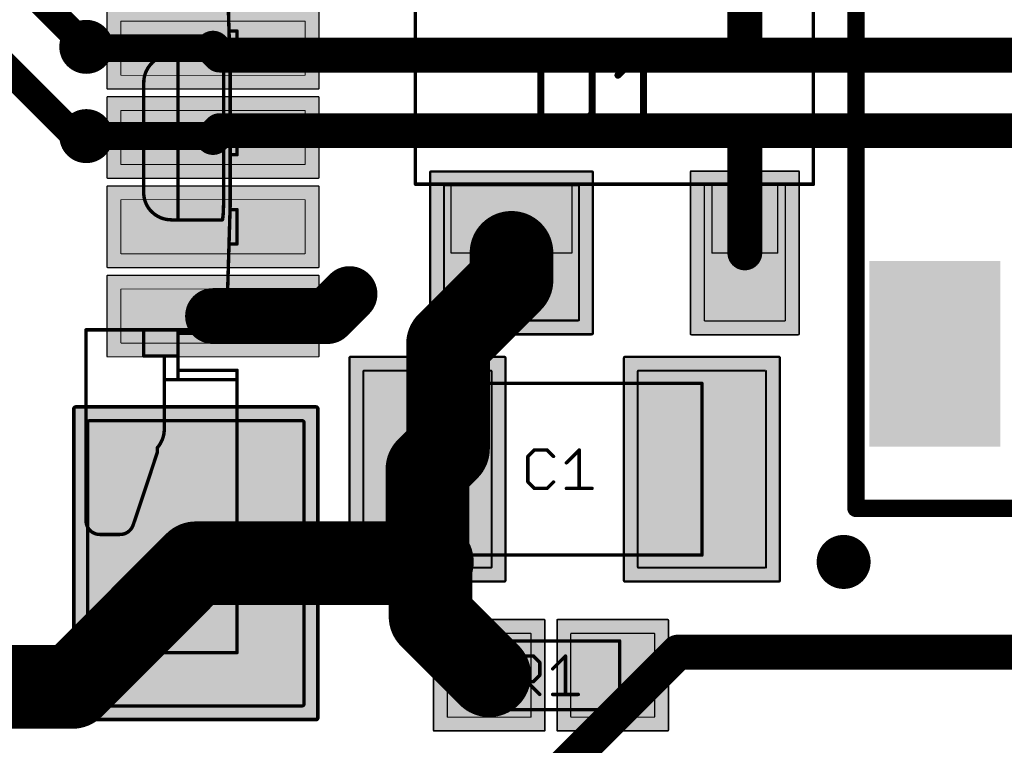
# Model space of a CAD drawing. Extents: x -1.1 to 43.3, y -1.3 to 19.1.
# Tile 3 of 22: x 2.9 to 10.1, y 4.5 to 9.7. Entities that reach past the tile are written whole.
import ezdxf

# ---------------------------------------------------------------- set-up
doc = ezdxf.new("R2010")
doc.units = 0
for name, color, linetype in [('16_B_Copper', 175, 'CONTINUOUS'), ('18_G_Vias', 82, 'CONTINUOUS'), ('1_F_Copper', 22, 'CONTINUOUS'), ('21_F_ComponentsOutlines', 253, 'CONTINUOUS'), ('29_F_Soldermask', 253, 'CONTINUOUS'), ('44_G_Drills', 253, 'CONTINUOUS'), ('51_F_ComponentsOutlines', 253, 'CONTINUOUS')]:
    doc.layers.add(name, color=color, linetype=linetype)

# ---------------------------------------------------------------- blocks, each defined once
blk = doc.blocks.new('RECT152000X232000R3')
at = {"const_width": 0.0143}
blk.add_lwpolyline([(0.4679, -0.7107), (0.4679, 0.7107, 0.4142), (0.4608, 0.7179), (-0.4608, 0.7179, 0.4142), (-0.4679, 0.7107), (-0.4679, -0.7107, 0.4142), (-0.4608, -0.7179), (0.4608, -0.7179, 0.4142)], format="xyb", close=True, dxfattribs=at)
blk.add_solid([(-0.4643, -0.7143), (0.4643, -0.7143), (-0.4643, 0.7143), (0.4643, 0.7143)])
blk = doc.blocks.new('RECT184512X264512R3')
at = {"const_width": 0.0173}
blk.add_lwpolyline([(0.568, -0.8093), (0.568, 0.8093, 0.4142), (0.5593, 0.818), (-0.5593, 0.818, 0.4142), (-0.568, 0.8093), (-0.568, -0.8093, 0.4142), (-0.5593, -0.818), (0.5593, -0.818, 0.4142)], format="xyb", close=True, dxfattribs=at)
blk.add_solid([(-0.5636, -0.8136), (0.5636, -0.8136), (-0.5636, 0.8136), (0.5636, 0.8136)])
blk = doc.blocks.new('RECT160000X160000R3')
at = {"const_width": 0.015}
blk.add_lwpolyline([(0.4925, -0.485), (0.4925, 0.485, 0.4142), (0.485, 0.4925), (-0.485, 0.4925, 0.4142), (-0.4925, 0.485), (-0.4925, -0.485, 0.4142), (-0.485, -0.4925), (0.485, -0.4925, 0.4142)], format="xyb", close=True, dxfattribs=at)
blk.add_solid([(-0.4888, -0.4888), (0.4888, -0.4888), (-0.4888, 0.4888), (0.4888, 0.4888)])
blk = doc.blocks.new('RECT192512X192512R3')
at = {"const_width": 0.018}
blk.add_lwpolyline([(0.5926, -0.5836), (0.5926, 0.5836, 0.4142), (0.5836, 0.5926), (-0.5836, 0.5926, 0.4142), (-0.5926, 0.5836), (-0.5926, -0.5836, 0.4142), (-0.5836, -0.5926), (0.5836, -0.5926, 0.4142)], format="xyb", close=True, dxfattribs=at)
blk.add_solid([(-0.5881, -0.5881), (0.5881, -0.5881), (-0.5881, 0.5881), (0.5881, 0.5881)])
blk = doc.blocks.new('RECT160000X96000R3')
at = {"const_width": 0.009}
blk.add_lwpolyline([(0.4955, -0.291), (0.4955, 0.291, 0.4142), (0.491, 0.2955), (-0.491, 0.2955, 0.4142), (-0.4955, 0.291), (-0.4955, -0.291, 0.4142), (-0.491, -0.2955), (0.491, -0.2955, 0.4142)], format="xyb", close=True, dxfattribs=at)
blk.add_solid([(-0.4933, -0.2933), (0.4933, -0.2933), (-0.4933, 0.2933), (0.4933, 0.2933)])
blk = doc.blocks.new('RECT192512X128512R3')
at = {"const_width": 0.012}
blk.add_lwpolyline([(0.5956, -0.3896), (0.5956, 0.3896, 0.4142), (0.5896, 0.3956), (-0.5896, 0.3956, 0.4142), (-0.5956, 0.3896), (-0.5956, -0.3896, 0.4142), (-0.5896, -0.3956), (0.5896, -0.3956, 0.4142)], format="xyb", close=True, dxfattribs=at)
blk.add_solid([(-0.5926, -0.3926), (0.5926, -0.3926), (-0.5926, 0.3926), (0.5926, 0.3926)])
blk = doc.blocks.new('RECT64000X216000R3')
at = {"const_width": 0.006}
blk.add_lwpolyline([(0.197, -0.669), (0.197, 0.669, 0.4142), (0.194, 0.672), (-0.194, 0.672, 0.4142), (-0.197, 0.669), (-0.197, -0.669, 0.4142), (-0.194, -0.672), (0.194, -0.672, 0.4142)], format="xyb", close=True, dxfattribs=at)
blk.add_solid([(-0.1955, -0.6705), (0.1955, -0.6705), (-0.1955, 0.6705), (0.1955, 0.6705)])
blk = doc.blocks.new('RECT96512X248512R3')
at = {"const_width": 0.009}
blk.add_lwpolyline([(0.2971, -0.7676), (0.2971, 0.7676, 0.4142), (0.2926, 0.7721), (-0.2926, 0.7721, 0.4142), (-0.2971, 0.7676), (-0.2971, -0.7676, 0.4142), (-0.2926, -0.7721), (0.2926, -0.7721, 0.4142)], format="xyb", close=True, dxfattribs=at)
blk.add_solid([(-0.2948, -0.7698), (0.2948, -0.7698), (-0.2948, 0.7698), (0.2948, 0.7698)])
blk = doc.blocks.new('RECT336000X256000R3')
at = {"const_width": 0.024}
blk.add_lwpolyline([(1.038, -0.776), (1.038, 0.776, 0.4142), (1.026, 0.788), (-1.026, 0.788, 0.4142), (-1.038, 0.776), (-1.038, -0.776, 0.4142), (-1.026, -0.788), (1.026, -0.788, 0.4142)], format="xyb", close=True, dxfattribs=at)
blk.add_solid([(-1.032, -0.782), (1.032, -0.782), (-1.032, 0.782), (1.032, 0.782)])
blk = doc.blocks.new('RECT368512X288512R3')
at = {"const_width": 0.027}
blk.add_lwpolyline([(1.1381, -0.8746), (1.1381, 0.8746, 0.4142), (1.1246, 0.8881), (-1.1246, 0.8881, 0.4142), (-1.1381, 0.8746), (-1.1381, -0.8746, 0.4142), (-1.1246, -0.8881), (1.1246, -0.8881, 0.4142)], format="xyb", close=True, dxfattribs=at)
blk.add_solid([(-1.1313, -0.8813), (1.1313, -0.8813), (-1.1313, 0.8813), (1.1313, 0.8813)])
blk = doc.blocks.new('RECT')
blk.add_solid([(-0.5, -0.5), (0.5, -0.5), (-0.5, 0.5), (0.5, 0.5)])
blk = doc.blocks.new('RECT99200X99200R3')
at = {"const_width": 0.0093}
blk.add_lwpolyline([(0.3054, -0.3007), (0.3054, 0.3007, 0.4142), (0.3007, 0.3054), (-0.3007, 0.3054, 0.4142), (-0.3054, 0.3007), (-0.3054, -0.3007, 0.4142), (-0.3007, -0.3054), (0.3007, -0.3054, 0.4142)], format="xyb", close=True, dxfattribs=at)
blk.add_solid([(-0.303, -0.303), (0.303, -0.303), (-0.303, 0.303), (0.303, 0.303)])
blk = doc.blocks.new('RECT131712X131712R3')
at = {"const_width": 0.0123}
blk.add_lwpolyline([(0.4054, -0.3993), (0.4054, 0.3993, 0.4142), (0.3993, 0.4054), (-0.3993, 0.4054, 0.4142), (-0.4054, 0.3993), (-0.4054, -0.3993, 0.4142), (-0.3993, -0.4054), (0.3993, -0.4054, 0.4142)], format="xyb", close=True, dxfattribs=at)
blk.add_solid([(-0.4023, -0.4023), (0.4023, -0.4023), (-0.4023, 0.4023), (0.4023, 0.4023)])
blk = doc.blocks.new('ROUNDV')
at = {"const_width": 0.5}
blk.add_lwpolyline([(0, -0.25, 1), (0, 0.25, 1), (0, -0.25)], format="xyb", dxfattribs=at)

msp = doc.modelspace()

# ---------------------------------------------------------------- linework, layer by layer
at = {"layer": '16_B_Copper'}
for points, const_width in [([(1.778, 10.422), (3.3, 8.9)], 0.2032), ([(3.3816, 9.55), (2.5895, 10.3421)], 0.2032), ([(3.3, 8.9), (3.3816, 8.9)], 0.2032), ([(7.6923, 5.1432), (6.3792, 3.8302)], 0.254), ([(19.8254, 5.1432), (7.6923, 5.1432)], 0.254)]:
    msp.add_lwpolyline(points, dxfattribs=dict(at, const_width=const_width))
for points, const_width in [([(3.3457, 9.5141, 1), (3.4175, 9.5859)], 0.1016), ([(3.3, 8.9508, 1), (3.3, 8.8492)], 0.1016), ([(3.2641, 8.8641, 1), (3.3359, 8.9359)], 0.1016), ([(3.3816, 8.8492, 1), (3.3816, 8.9508)], 0.1016), ([(7.6923, 5.2067, 1), (7.6923, 5.0797)], 0.127), ([(7.7372, 5.0983, 1), (7.6474, 5.1881)], 0.127)]:
    msp.add_lwpolyline(points, format="xyb", dxfattribs=dict(at, const_width=const_width))
at = {"layer": '1_F_Copper'}
for points, const_width in [([(8.18, 10.35), (8.18, 9.51)], 0.254), ([(3.36, 9.54), (3.35, 9.55)], 0.2032), ([(3.35, 9.55), (3.3816, 9.55)], 0.2032), ([(4.305, 9.54), (3.36, 9.54)], 0.2032), ([(4.305, 9.54), (4.355, 9.49)], 0.254), ([(8.2, 9.49), (4.355, 9.49)], 0.254), ([(8.18, 9.51), (8.2, 9.49)], 0.254), ([(18.54, 9.49), (8.2, 9.49)], 0.254), ([(4.305, 8.89), (4.355, 8.94)], 0.254), ([(8.2, 8.94), (4.355, 8.94)], 0.254), ([(8.18, 8.92), (8.2, 8.94)], 0.254), ([(8.18, 8.05), (8.18, 8.92)], 0.254), ([(18.7686, 8.94), (8.2, 8.94)], 0.254), ([(3.3816, 8.9), (4.295, 8.9)], 0.2032), ([(4.295, 8.9), (4.305, 8.89)], 0.2032), ([(6.48, 8.05), (6.48, 7.85)], 0.6096), ([(6.48, 7.85), (6.0175, 7.3875)], 0.6096), ([(5.14, 7.59), (5.3, 7.75)], 0.4064), ([(4.305, 7.59), (5.14, 7.59)], 0.4064), ([(6.0175, 7.3875), (6.0175, 6.625)], 0.6096), ([(6.0175, 6.625), (5.8675, 6.475)], 0.6096), ([(5.8675, 5.8325), (5.8675, 6.475)], 0.6096), ([(5.9, 5.8), (5.8675, 5.8325)], 0.6096), ([(5.89, 5.79), (5.9, 5.8)], 0.6096), ([(3.28, 4.89), (4.18, 5.79)], 0.6096), ([(4.18, 5.79), (5.89, 5.79)], 0.6096), ([(5.89, 5.4025), (5.89, 5.79)], 0.6096), ([(6.3175, 4.975), (5.89, 5.4025)], 0.6096), ([(1.63, 4.89), (3.28, 4.89)], 0.6096)]:
    msp.add_lwpolyline(points, dxfattribs=dict(at, const_width=const_width))
for points, const_width in [([(3.3859, 9.5859, 1), (3.3141, 9.5141)], 0.1016), ([(3.35, 9.6008, 1), (3.35, 9.4992)], 0.1016), ([(3.36, 9.5908, 1), (3.36, 9.4892)], 0.1016), ([(3.3241, 9.5041, 1), (3.3959, 9.5759)], 0.1016), ([(3.3816, 9.4992, 1), (3.3816, 9.6008)], 0.1016), ([(4.3499, 9.5849, 1), (4.2601, 9.4951)], 0.127), ([(4.355, 9.5535, 1), (4.355, 9.4265)], 0.127), ([(4.305, 9.4892, 1), (4.305, 9.5908)], 0.1016), ([(8.2249, 9.5549, 1), (8.1351, 9.4651)], 0.127), ([(8.2, 9.5535, 1), (8.2, 9.4265)], 0.127), ([(8.2, 9.4265, 1), (8.2, 9.5535)], 0.127), ([(4.3101, 9.4451, 1), (4.3999, 9.5349)], 0.127), ([(8.1165, 9.51, 1), (8.2435, 9.51)], 0.127), ([(8.1551, 9.4451, 1), (8.2449, 9.5349)], 0.127), ([(4.355, 9.0035, 1), (4.355, 8.8765)], 0.127), ([(4.3999, 8.8951, 1), (4.3101, 8.9849)], 0.127), ([(8.2435, 8.92, 1), (8.1165, 8.92)], 0.127), ([(8.2, 9.0035, 1), (8.2, 8.8765)], 0.127), ([(8.2449, 8.8951, 1), (8.1551, 8.9849)], 0.127), ([(8.2, 8.8765, 1), (8.2, 9.0035)], 0.127), ([(3.3816, 8.9508, 1), (3.3816, 8.8492)], 0.1016), ([(4.2601, 8.9349, 1), (4.3499, 8.8451)], 0.127), ([(4.3309, 8.9359, 1), (4.2591, 8.8641)], 0.1016), ([(4.2691, 8.8541, 1), (4.3409, 8.9259)], 0.1016), ([(4.295, 8.8492, 1), (4.295, 8.9508)], 0.1016), ([(8.1351, 8.9649, 1), (8.2249, 8.8751)], 0.127), ([(6.6324, 8.05, 1), (6.3276, 8.05)], 0.3048), ([(6.5878, 7.7422, 1), (6.3722, 7.9578)], 0.3048), ([(8.1165, 8.05, 1), (8.2435, 8.05)], 0.127), ([(6.3276, 7.85, 1), (6.6324, 7.85)], 0.3048), ([(5.3718, 7.6782, 1), (5.2282, 7.8218)], 0.2032), ([(4.305, 7.6916, 1), (4.305, 7.4884)], 0.2032), ([(5.0682, 7.6618, 1), (5.2118, 7.5182)], 0.2032), ([(5.14, 7.4884, 1), (5.14, 7.6916)], 0.2032), ([(6.1699, 7.3875, 1), (5.8651, 7.3875)], 0.3048), ([(5.9097, 7.4953, 1), (6.1253, 7.2797)], 0.3048), ([(6.1253, 6.5172, 1), (5.9097, 6.7328)], 0.3048), ([(6.0199, 6.475, 1), (5.7151, 6.475)], 0.3048), ([(5.8651, 6.625, 1), (6.1699, 6.625)], 0.3048), ([(5.7597, 6.5828, 1), (5.9753, 6.3672)], 0.3048), ([(5.9753, 5.9403, 1), (5.7597, 5.7247)], 0.3048), ([(6.0078, 5.6922, 1), (5.7922, 5.9078)], 0.3048), ([(4.18, 5.9424, 1), (4.18, 5.6376)], 0.3048), ([(4.2878, 5.6822, 1), (4.0722, 5.8978)], 0.3048), ([(5.7822, 5.8978, 1), (5.9978, 5.6822)], 0.3048), ([(6.0424, 5.79, 1), (5.7376, 5.79)], 0.3048), ([(5.7922, 5.6922, 1), (6.0078, 5.9078)], 0.3048), ([(5.89, 5.6376, 1), (5.89, 5.9424)], 0.3048), ([(5.7151, 5.8325, 1), (6.0199, 5.8325)], 0.3048), ([(5.9978, 5.5103, 1), (5.7822, 5.2947)], 0.3048), ([(5.7376, 5.4025, 1), (6.0424, 5.4025)], 0.3048), ([(3.28, 4.7376, 1), (3.28, 5.0424)], 0.3048), ([(6.2097, 4.8672, 1), (6.4253, 5.0828)], 0.3048), ([(3.1722, 4.9978, 1), (3.3878, 4.7822)], 0.3048)]:
    msp.add_lwpolyline(points, format="xyb", dxfattribs=dict(at, const_width=const_width))
at = {"layer": '21_F_ComponentsOutlines'}
for points, const_width in [([(8.99, 11.59), (8.99, 6.19)], 0.127), ([(6.6941, 9.5299), (6.6941, 8.9706)], 0.0508), ([(6.9737, 9.5299), (6.6941, 9.5299)], 0.0508), ([(7.0669, 9.4367), (6.9737, 9.5299)], 0.0508), ([(7.2554, 9.3435), (7.4418, 9.5299)], 0.0508), ([(7.4418, 9.5299), (7.4418, 8.9706)], 0.0508), ([(7.0669, 9.0638), (7.0669, 9.4367)], 0.0508), ([(6.9737, 8.9706), (7.0669, 9.0638)], 0.0508), ([(6.6941, 8.9706), (6.9737, 8.9706)], 0.0508), ([(7.2554, 8.9706), (7.6282, 8.9706)], 0.0508), ([(6.6462, 6.6149), (6.5995, 6.5683)], 0.0254), ([(6.7394, 6.6149), (6.6462, 6.6149)], 0.0254), ([(6.786, 6.5683), (6.7394, 6.6149)], 0.0254), ([(6.8802, 6.5217), (6.9734, 6.6149)], 0.0254), ([(6.9734, 6.6149), (6.9734, 6.3353)], 0.0254), ([(6.5995, 6.5683), (6.5995, 6.3819)], 0.0254), ([(6.5995, 6.3819), (6.6462, 6.3353)], 0.0254), ([(6.7394, 6.3353), (6.786, 6.3819)], 0.0254), ([(6.6462, 6.3353), (6.7394, 6.3353)], 0.0254), ([(6.8802, 6.3353), (7.0666, 6.3353)], 0.0254), ([(8.99, 6.19), (13.19, 6.19)], 0.127), ([(6.4995, 4.8353), (6.4995, 5.1149)], 0.0254), ([(6.4995, 5.1149), (6.6394, 5.1149)], 0.0254), ([(6.6394, 5.1149), (6.686, 5.0683)], 0.0254), ([(6.7802, 5.0217), (6.8734, 5.1149)], 0.0254), ([(6.8734, 5.1149), (6.8734, 4.8353)], 0.0254), ([(6.686, 5.0683), (6.686, 4.9751)], 0.0254), ([(6.686, 4.9751), (6.6394, 4.9285)], 0.0254), ([(6.6394, 4.9285), (6.4995, 4.9285)], 0.0254), ([(6.5928, 4.9285), (6.686, 4.8353)], 0.0254), ([(6.7802, 4.8353), (6.9666, 4.8353)], 0.0254)]:
    msp.add_lwpolyline(points, dxfattribs=dict(at, const_width=const_width))
for points, const_width in [([(6.7068, 9.5299, 1), (6.6814, 9.5299)], 0.0254), ([(6.6941, 9.5426, 1), (6.6941, 9.5172)], 0.0254), ([(6.9827, 9.5389, 1), (6.9647, 9.5209)], 0.0254), ([(6.9737, 9.5172, 1), (6.9737, 9.5426)], 0.0254), ([(7.4545, 9.5299, 1), (7.4291, 9.5299)], 0.0254), ([(7.4508, 9.5209, 1), (7.4328, 9.5389)], 0.0254), ([(7.0796, 9.4367, 1), (7.0542, 9.4367)], 0.0254), ([(7.058, 9.4277, 1), (7.0759, 9.4456)], 0.0254), ([(7.2464, 9.3524, 1), (7.2644, 9.3345)], 0.0254), ([(7.0542, 9.0638, 1), (7.0796, 9.0638)], 0.0254), ([(7.0759, 9.0548, 1), (7.058, 9.0728)], 0.0254), ([(6.6941, 8.9833, 1), (6.6941, 8.9579)], 0.0254), ([(6.6814, 8.9706, 1), (6.7068, 8.9706)], 0.0254), ([(6.9647, 8.9796, 1), (6.9827, 8.9616)], 0.0254), ([(6.9737, 8.9579, 1), (6.9737, 8.9833)], 0.0254), ([(7.2554, 8.9833, 1), (7.2554, 8.9579)], 0.0254), ([(7.4291, 8.9706, 1), (7.4545, 8.9706)], 0.0254), ([(7.6282, 8.9579, 1), (7.6282, 8.9833)], 0.0254), ([(6.6462, 6.6213, 1), (6.6462, 6.6086)], 0.0127), ([(6.6506, 6.6104, 1), (6.6417, 6.6194)], 0.0127), ([(6.7439, 6.6194, 1), (6.7349, 6.6104)], 0.0127), ([(6.7394, 6.6086, 1), (6.7394, 6.6213)], 0.0127), ([(6.9798, 6.6149, 1), (6.9671, 6.6149)], 0.0127), ([(6.9779, 6.6104, 1), (6.9689, 6.6194)], 0.0127), ([(6.6059, 6.5683, 1), (6.5932, 6.5683)], 0.0127), ([(6.5951, 6.5728, 1), (6.604, 6.5638)], 0.0127), ([(6.7815, 6.5638, 1), (6.7905, 6.5728)], 0.0127), ([(6.8757, 6.5262, 1), (6.8847, 6.5172)], 0.0127), ([(6.604, 6.3864, 1), (6.5951, 6.3774)], 0.0127), ([(6.5932, 6.3819, 1), (6.6059, 6.3819)], 0.0127), ([(6.7905, 6.3774, 1), (6.7815, 6.3864)], 0.0127), ([(6.6462, 6.3417, 1), (6.6462, 6.3289)], 0.0127), ([(6.6417, 6.3308, 1), (6.6506, 6.3398)], 0.0127), ([(6.7349, 6.3398, 1), (6.7439, 6.3308)], 0.0127), ([(6.7394, 6.3289, 1), (6.7394, 6.3417)], 0.0127), ([(6.8802, 6.3417, 1), (6.8802, 6.3289)], 0.0127), ([(6.9671, 6.3353, 1), (6.9798, 6.3353)], 0.0127), ([(7.0666, 6.3289, 1), (7.0666, 6.3417)], 0.0127), ([(8.99, 6.2218, 1), (8.99, 6.1583)], 0.0635), ([(8.9582, 6.19, 1), (9.0218, 6.19)], 0.0635), ([(6.4995, 5.1213, 1), (6.4995, 5.1086)], 0.0127), ([(6.5059, 5.1149, 1), (6.4932, 5.1149)], 0.0127), ([(6.6439, 5.1194, 1), (6.6349, 5.1104)], 0.0127), ([(6.6394, 5.1086, 1), (6.6394, 5.1213)], 0.0127), ([(6.8798, 5.1149, 1), (6.8671, 5.1149)], 0.0127), ([(6.8779, 5.1104, 1), (6.8689, 5.1194)], 0.0127), ([(6.6923, 5.0683, 1), (6.6796, 5.0683)], 0.0127), ([(6.6815, 5.0638, 1), (6.6905, 5.0728)], 0.0127), ([(6.7757, 5.0262, 1), (6.7847, 5.0172)], 0.0127), ([(6.6796, 4.9751, 1), (6.6923, 4.9751)], 0.0127), ([(6.6905, 4.9706, 1), (6.6815, 4.9796)], 0.0127), ([(6.4995, 4.9349, 1), (6.4995, 4.9222)], 0.0127), ([(6.5972, 4.933, 1), (6.5883, 4.924)], 0.0127), ([(6.6349, 4.933, 1), (6.6439, 4.924)], 0.0127), ([(6.6394, 4.9222, 1), (6.6394, 4.9349)], 0.0127), ([(6.4932, 4.8353, 1), (6.5059, 4.8353)], 0.0127), ([(6.6815, 4.8308, 1), (6.6905, 4.8398)], 0.0127), ([(6.7802, 4.8417, 1), (6.7802, 4.8289)], 0.0127), ([(6.8671, 4.8353, 1), (6.8798, 4.8353)], 0.0127), ([(6.9666, 4.8289, 1), (6.9666, 4.8417)], 0.0127)]:
    msp.add_lwpolyline(points, format="xyb", dxfattribs=dict(at, const_width=const_width))
at = {"layer": '44_G_Drills'}
for centre in [(3.3816, 9.55), (3.3816, 8.9), (5.3, 7.75), (8.9, 5.8)]:
    msp.add_circle(centre, 0.095, dxfattribs=at)
at = {"layer": '51_F_ComponentsOutlines'}
for points, const_width in [([(4.43, 9.39), (4.403, 10.29)], 0.025), ([(5.78, 9.85), (5.78, 8.55)], 0.025), ([(8.68, 8.55), (8.68, 9.85)], 0.025), ([(4.48, 9.665), (4.422, 9.665)], 0.025), ([(4.48, 9.665), (4.48, 9.415)], 0.025), ([(4, 9.49), (4.05, 9.49)], 0.025), ([(4.05, 9.49), (4.372, 9.49)], 0.025), ([(4.05, 9.49), (4.05, 8.29)], 0.025), ([(4.372, 9.49), (4.374, 9.487)], 0.025), ([(4.374, 9.487), (4.376, 9.48)], 0.025), ([(4.376, 9.48), (4.377, 9.468)], 0.025), ([(4.377, 9.468), (4.379, 9.452)], 0.025), ([(4.379, 9.452), (4.38, 9.431)], 0.025), ([(4.38, 9.431), (4.381, 9.408)], 0.025), ([(4.381, 9.408), (4.382, 9.381)], 0.025), ([(4.43, 9.415), (4.48, 9.415)], 0.025), ([(4.43, 8.39), (4.43, 9.39)], 0.025), ([(4.382, 9.381), (4.383, 9.352)], 0.025), ([(4.383, 9.352), (4.383, 8.428)], 0.025), ([(3.8, 8.49), (3.8, 9.29)], 0.025), ([(4.48, 9.015), (4.43, 9.015)], 0.025), ([(4.48, 9.015), (4.48, 8.765)], 0.025), ([(4.43, 8.765), (4.48, 8.765)], 0.025), ([(5.78, 8.55), (8.68, 8.55)], 0.025), ([(6.92, 8.55), (6.04, 8.55)], 0.01), ([(6.04, 8.55), (6.04, 8.05)], 0.01), ([(6.92, 8.05), (6.92, 8.55)], 0.01), ([(8.42, 8.55), (7.94, 8.55)], 0.01), ([(7.94, 8.55), (7.94, 8.05)], 0.01), ([(8.42, 8.05), (8.42, 8.55)], 0.01), ([(4.382, 8.399), (4.381, 8.372)], 0.025), ([(4.383, 8.428), (4.382, 8.399)], 0.025), ([(4.403, 7.49), (4.43, 8.39)], 0.025), ([(4.377, 8.312), (4.376, 8.3)], 0.025), ([(4.379, 8.328), (4.377, 8.312)], 0.025), ([(4.38, 8.349), (4.379, 8.328)], 0.025), ([(4.381, 8.372), (4.38, 8.349)], 0.025), ([(4.48, 8.365), (4.43, 8.365)], 0.025), ([(4.48, 8.365), (4.48, 8.115)], 0.025), ([(4.05, 8.29), (4, 8.29)], 0.025), ([(4.372, 8.29), (4.05, 8.29)], 0.025), ([(4.374, 8.292), (4.372, 8.29)], 0.025), ([(4.376, 8.3), (4.374, 8.292)], 0.025), ([(4.422, 8.115), (4.48, 8.115)], 0.025), ([(6.04, 8.05), (6.92, 8.05)], 0.01), ([(7.94, 8.05), (8.42, 8.05)], 0.01), ([(4.48, 7.715), (4.41, 7.715)], 0.025), ([(4.48, 7.715), (4.48, 7.465)], 0.025), ([(3.38, 6.1), (3.38, 7.49)], 0.025), ([(3.38, 7.49), (3.8, 7.49)], 0.025), ([(3.8, 7.3), (3.8, 7.49)], 0.025), ([(3.8, 7.49), (4.05, 7.49)], 0.025), ([(4.05, 7.49), (4.05, 7.3)], 0.025), ([(4.05, 7.49), (4.403, 7.49)], 0.025), ([(4.48, 7.465), (4.05, 7.465)], 0.025), ([(3.95, 7.3), (3.8, 7.3)], 0.025), ([(4.05, 7.3), (3.95, 7.3)], 0.025), ([(3.95, 7.3), (3.95, 6.778)], 0.025), ([(4.05, 7.127), (4.05, 7.3)], 0.025), ([(4.48, 7.195), (4.05, 7.195)], 0.025), ([(4.48, 7.127), (4.48, 7.195)], 0.025), ([(4.05, 7.127), (3.95, 7.127)], 0.025), ([(4.48, 7.127), (4.05, 7.127)], 0.025), ([(4.48, 5.14), (4.48, 7.127)], 0.025), ([(7.8675, 7.1), (5.8675, 7.1)], 0.025), ([(5.8675, 7.1), (5.8675, 5.85)], 0.025), ([(7.8675, 5.85), (7.8675, 7.1)], 0.025), ([(3.9, 6.6), (3.831, 6.39)], 0.025), ([(3.9, 6.632), (3.9, 6.6)], 0.025), ([(3.831, 6.39), (3.746, 6.135)], 0.025), ([(3.746, 6.135), (3.723, 6.068)], 0.025), ([(3.628, 6), (3.48, 6)], 0.025), ([(5.8675, 5.85), (7.8675, 5.85)], 0.025), ([(7.2675, 5.225), (6.2675, 5.225)], 0.025), ([(6.2675, 5.225), (6.2675, 4.725)], 0.025), ([(7.2675, 4.725), (7.2675, 5.225)], 0.025), ([(-0.52, 5.14), (4.48, 5.14)], 0.025), ([(6.2675, 4.725), (7.2675, 4.725)], 0.025)]:
    msp.add_lwpolyline(points, dxfattribs=dict(at, const_width=const_width))
for points, const_width in [([(4.422, 9.6713, 1), (4.422, 9.6588)], 0.0125), ([(4.4863, 9.665, 1), (4.4738, 9.665)], 0.0125), ([(4.48, 9.6588, 1), (4.48, 9.6713)], 0.0125), ([(4, 9.49, 0.1971), (3.8596, 9.4324)], 0.025), ([(4, 9.4962, 1), (4, 9.4838)], 0.0125), ([(4, 9.4838, 1), (4, 9.4962)], 0.0125), ([(4.05, 9.4962, 1), (4.05, 9.4838)], 0.0125), ([(4.0562, 9.49, 1), (4.0438, 9.49)], 0.0125), ([(4.05, 9.4838, 1), (4.05, 9.4962)], 0.0125), ([(4.3772, 9.4935, 1), (4.3668, 9.4865)], 0.0125), ([(4.38, 9.4887, 1), (4.368, 9.4853)], 0.0125), ([(4.3688, 9.4835, 1), (4.3792, 9.4905)], 0.0125), ([(4.3822, 9.4805, 1), (4.3698, 9.4795)], 0.0125), ([(4.37, 9.4783, 1), (4.382, 9.4817)], 0.0125), ([(4.3832, 9.4688, 1), (4.3708, 9.4672)], 0.0125), ([(4.3708, 9.4675, 1), (4.3832, 9.4685)], 0.0125), ([(4.372, 9.4838, 1), (4.372, 9.4962)], 0.0125), ([(3.86, 9.432, 0.2008), (3.8006, 9.29)], 0.025), ([(3.8552, 9.4369, 1), (3.864, 9.428)], 0.0125), ([(3.8644, 9.4275, 1), (3.8556, 9.4365)], 0.0125), ([(4.3852, 9.4523, 1), (4.3728, 9.4517)], 0.0125), ([(4.3728, 9.4512, 1), (4.3852, 9.4528)], 0.0125), ([(4.3862, 9.4313, 1), (4.3738, 9.4307)], 0.0125), ([(4.3738, 9.4307, 1), (4.3862, 9.4313)], 0.0125), ([(4.3872, 9.4082, 1), (4.3748, 9.4078)], 0.0125), ([(4.3748, 9.4077, 1), (4.3872, 9.4083)], 0.0125), ([(4.43, 9.4213, 1), (4.43, 9.4088)], 0.0125), ([(4.4363, 9.39, 1), (4.4238, 9.39)], 0.0125), ([(4.4738, 9.415, 1), (4.4863, 9.415)], 0.0125), ([(4.48, 9.4088, 1), (4.48, 9.4213)], 0.0125), ([(4.3882, 9.3812, 1), (4.3758, 9.3808)], 0.0125), ([(4.3758, 9.3808, 1), (4.3882, 9.3812)], 0.0125), ([(4.3892, 9.352, 1), (4.3768, 9.352)], 0.0125), ([(4.3768, 9.3518, 1), (4.3892, 9.3522)], 0.0125), ([(4.4238, 9.3898, 1), (4.4362, 9.3902)], 0.0125), ([(3.8063, 9.29, 1), (3.7938, 9.29)], 0.0125), ([(3.7943, 9.29, 1), (3.8068, 9.29)], 0.0125), ([(4.43, 9.0213, 1), (4.43, 9.0088)], 0.0125), ([(4.4863, 9.015, 1), (4.4738, 9.015)], 0.0125), ([(4.48, 9.0088, 1), (4.48, 9.0213)], 0.0125), ([(4.43, 8.7713, 1), (4.43, 8.7588)], 0.0125), ([(4.4738, 8.765, 1), (4.4863, 8.765)], 0.0125), ([(4.48, 8.7588, 1), (4.48, 8.7713)], 0.0125), ([(5.78, 8.5563, 1), (5.78, 8.5438)], 0.0125), ([(5.7738, 8.55, 1), (5.7862, 8.55)], 0.0125), ([(6.04, 8.5525, 1), (6.04, 8.5475)], 0.005), ([(6.0425, 8.55, 1), (6.0375, 8.55)], 0.005), ([(6.9225, 8.55, 1), (6.9175, 8.55)], 0.005), ([(6.92, 8.5475, 1), (6.92, 8.5525)], 0.005), ([(7.94, 8.5525, 1), (7.94, 8.5475)], 0.005), ([(7.9425, 8.55, 1), (7.9375, 8.55)], 0.005), ([(8.4225, 8.55, 1), (8.4175, 8.55)], 0.005), ([(8.42, 8.5475, 1), (8.42, 8.5525)], 0.005), ([(8.6738, 8.55, 1), (8.6862, 8.55)], 0.0125), ([(8.68, 8.5438, 1), (8.68, 8.5563)], 0.0125), ([(3.8, 8.49, 0.2008), (3.8596, 8.3476)], 0.025), ([(3.8062, 8.49, 1), (3.7938, 8.49)], 0.0125), ([(3.7938, 8.49, 1), (3.8063, 8.49)], 0.0125), ([(4.3882, 8.3988, 1), (4.3758, 8.3992)], 0.0125), ([(4.3758, 8.3992, 1), (4.3882, 8.3988)], 0.0125), ([(4.3892, 8.4278, 1), (4.3768, 8.4282)], 0.0125), ([(4.3768, 8.428, 1), (4.3892, 8.428)], 0.0125), ([(4.4362, 8.3898, 1), (4.4238, 8.3902)], 0.0125), ([(4.4238, 8.39, 1), (4.4363, 8.39)], 0.0125), ([(3.86, 8.348, 0.1971), (4, 8.2906)], 0.025), ([(3.8644, 8.3525, 1), (3.8556, 8.3435)], 0.0125), ([(3.8552, 8.3431, 1), (3.864, 8.352)], 0.0125), ([(4.3832, 8.3115, 1), (4.3708, 8.3125)], 0.0125), ([(4.3728, 8.3283, 1), (4.3852, 8.3277)], 0.0125), ([(4.3852, 8.3272, 1), (4.3728, 8.3288)], 0.0125), ([(4.3738, 8.3493, 1), (4.3862, 8.3487)], 0.0125), ([(4.3862, 8.3487, 1), (4.3738, 8.3493)], 0.0125), ([(4.3748, 8.3722, 1), (4.3872, 8.3718)], 0.0125), ([(4.3872, 8.3717, 1), (4.3748, 8.3723)], 0.0125), ([(4.43, 8.3712, 1), (4.43, 8.3588)], 0.0125), ([(4.4863, 8.365, 1), (4.4738, 8.365)], 0.0125), ([(4.48, 8.3588, 1), (4.48, 8.3712)], 0.0125), ([(4, 8.2963, 1), (4, 8.2838)], 0.0125), ([(4, 8.2843, 1), (4, 8.2968)], 0.0125), ([(4.05, 8.2963, 1), (4.05, 8.2838)], 0.0125), ([(4.0438, 8.29, 1), (4.0562, 8.29)], 0.0125), ([(4.05, 8.2838, 1), (4.05, 8.2963)], 0.0125), ([(4.3676, 8.2944, 1), (4.3764, 8.2856)], 0.0125), ([(4.3679, 8.2935, 1), (4.3801, 8.2905)], 0.0125), ([(4.3784, 8.2876, 1), (4.3696, 8.2964)], 0.0125), ([(4.3698, 8.3005, 1), (4.3822, 8.2995)], 0.0125), ([(4.3821, 8.2985, 1), (4.3699, 8.3015)], 0.0125), ([(4.3708, 8.3128, 1), (4.3832, 8.3112)], 0.0125), ([(4.372, 8.2838, 1), (4.372, 8.2963)], 0.0125), ([(4.422, 8.1212, 1), (4.422, 8.1088)], 0.0125), ([(4.4738, 8.115, 1), (4.4863, 8.115)], 0.0125), ([(4.48, 8.1088, 1), (4.48, 8.1212)], 0.0125), ([(6.04, 8.0525, 1), (6.04, 8.0475)], 0.005), ([(6.0375, 8.05, 1), (6.0425, 8.05)], 0.005), ([(6.9175, 8.05, 1), (6.9225, 8.05)], 0.005), ([(6.92, 8.0475, 1), (6.92, 8.0525)], 0.005), ([(7.94, 8.0525, 1), (7.94, 8.0475)], 0.005), ([(7.9375, 8.05, 1), (7.9425, 8.05)], 0.005), ([(8.4175, 8.05, 1), (8.4225, 8.05)], 0.005), ([(8.42, 8.0475, 1), (8.42, 8.0525)], 0.005), ([(4.41, 7.7213, 1), (4.41, 7.7088)], 0.0125), ([(4.4863, 7.715, 1), (4.4738, 7.715)], 0.0125), ([(4.48, 7.7088, 1), (4.48, 7.7213)], 0.0125), ([(3.38, 7.4962, 1), (3.38, 7.4838)], 0.0125), ([(3.3863, 7.49, 1), (3.3738, 7.49)], 0.0125), ([(3.8063, 7.49, 1), (3.7938, 7.49)], 0.0125), ([(3.8, 7.4962, 1), (3.8, 7.4838)], 0.0125), ([(3.8, 7.4838, 1), (3.8, 7.4962)], 0.0125), ([(4.05, 7.4962, 1), (4.05, 7.4838)], 0.0125), ([(4.05, 7.4713, 1), (4.05, 7.4588)], 0.0125), ([(4.0562, 7.49, 1), (4.0438, 7.49)], 0.0125), ([(4.05, 7.4838, 1), (4.05, 7.4962)], 0.0125), ([(4.3968, 7.4902, 1), (4.4092, 7.4898)], 0.0125), ([(4.403, 7.4838, 1), (4.403, 7.4962)], 0.0125), ([(4.4738, 7.465, 1), (4.4863, 7.465)], 0.0125), ([(4.48, 7.4588, 1), (4.48, 7.4713)], 0.0125), ([(3.8, 7.3063, 1), (3.8, 7.2938)], 0.0125), ([(3.7938, 7.3, 1), (3.8063, 7.3)], 0.0125), ([(3.95, 7.3063, 1), (3.95, 7.2938)], 0.0125), ([(3.9563, 7.3, 1), (3.9438, 7.3)], 0.0125), ([(3.95, 7.2938, 1), (3.95, 7.3063)], 0.0125), ([(4.0562, 7.3, 1), (4.0438, 7.3)], 0.0125), ([(4.0438, 7.3, 1), (4.0562, 7.3)], 0.0125), ([(4.05, 7.2938, 1), (4.05, 7.3063)], 0.0125), ([(4.05, 7.2012, 1), (4.05, 7.1888)], 0.0125), ([(4.4863, 7.195, 1), (4.4738, 7.195)], 0.0125), ([(4.48, 7.1888, 1), (4.48, 7.2012)], 0.0125), ([(3.95, 7.1333, 1), (3.95, 7.1208)], 0.0125), ([(4.05, 7.1333, 1), (4.05, 7.1208)], 0.0125), ([(4.0438, 7.127, 1), (4.0562, 7.127)], 0.0125), ([(4.05, 7.1208, 1), (4.05, 7.1333)], 0.0125), ([(4.4863, 7.127, 1), (4.4738, 7.127)], 0.0125), ([(4.4738, 7.127, 1), (4.4863, 7.127)], 0.0125), ([(4.48, 7.1208, 1), (4.48, 7.1333)], 0.0125), ([(5.8675, 7.1063, 1), (5.8675, 7.0938)], 0.0125), ([(5.8738, 7.1, 1), (5.8613, 7.1)], 0.0125), ([(7.8738, 7.1, 1), (7.8613, 7.1)], 0.0125), ([(7.8675, 7.0938, 1), (7.8675, 7.1063)], 0.0125), ([(3.9, 6.632, 0.1788), (3.9502, 6.768)], 0.025), ([(3.9438, 6.778, 1), (3.9563, 6.778)], 0.0125), ([(3.9565, 6.768, 1), (3.944, 6.768)], 0.0125), ([(3.8953, 6.6361, 1), (3.9047, 6.6279)], 0.0125), ([(3.9063, 6.632, 1), (3.8938, 6.632)], 0.0125), ([(3.8938, 6.6, 1), (3.9063, 6.6)], 0.0125), ([(3.9059, 6.598, 1), (3.8941, 6.602)], 0.0125), ([(3.8251, 6.392, 1), (3.8369, 6.388)], 0.0125), ([(3.8369, 6.388, 1), (3.8251, 6.392)], 0.0125), ([(3.38, 6.1, 0.4142), (3.48, 6)], 0.025), ([(3.3863, 6.1, 1), (3.3738, 6.1)], 0.0125), ([(3.3738, 6.1, 1), (3.3863, 6.1)], 0.0125), ([(3.7401, 6.137, 1), (3.7519, 6.133)], 0.0125), ([(3.7519, 6.133, 1), (3.7401, 6.137)], 0.0125), ([(3.628, 6, 0.322), (3.7228, 6.0681)], 0.025), ([(3.7171, 6.07, 1), (3.7289, 6.066)], 0.0125), ([(3.7287, 6.0661, 1), (3.7168, 6.0701)], 0.0125), ([(3.48, 6.0062, 1), (3.48, 5.9938)], 0.0125), ([(3.48, 5.9938, 1), (3.48, 6.0062)], 0.0125), ([(3.628, 6.0062, 1), (3.628, 5.9938)], 0.0125), ([(3.628, 5.9938, 1), (3.628, 6.0062)], 0.0125), ([(5.8675, 5.8563, 1), (5.8675, 5.8438)], 0.0125), ([(5.8613, 5.85, 1), (5.8738, 5.85)], 0.0125), ([(7.8613, 5.85, 1), (7.8738, 5.85)], 0.0125), ([(7.8675, 5.8438, 1), (7.8675, 5.8563)], 0.0125), ([(6.2675, 5.2313, 1), (6.2675, 5.2188)], 0.0125), ([(6.2737, 5.225, 1), (6.2613, 5.225)], 0.0125), ([(7.2737, 5.225, 1), (7.2613, 5.225)], 0.0125), ([(7.2675, 5.2188, 1), (7.2675, 5.2313)], 0.0125), ([(4.4738, 5.14, 1), (4.4863, 5.14)], 0.0125), ([(4.48, 5.1338, 1), (4.48, 5.1463)], 0.0125), ([(6.2675, 4.7313, 1), (6.2675, 4.7188)], 0.0125), ([(7.2675, 4.7188, 1), (7.2675, 4.7313)], 0.0125), ([(6.2613, 4.725, 1), (6.2737, 4.725)], 0.0125), ([(7.2613, 4.725, 1), (7.2737, 4.725)], 0.0125)]:
    msp.add_lwpolyline(points, format="xyb", dxfattribs=dict(at, const_width=const_width))

# ---------------------------------------------------------------- block references
at = {"layer": '18_G_Vias', "xscale": 0.3932, "yscale": 0.3932}
for p in [(3.3816, 9.55), (3.3816, 9.55), (3.3816, 8.9), (3.3816, 8.9), (5.3, 7.75), (5.3, 7.75), (8.9, 5.8), (8.9, 5.8)]:
    msp.add_blockref('ROUNDV', p, dxfattribs=at)
at = {"layer": '1_F_Copper'}
for name, p, rotation in [('RECT64000X216000R3', (4.305, 9.54), 90), ('RECT64000X216000R3', (4.305, 8.89), 90), ('RECT160000X160000R3', (6.48, 8.05), 90), ('RECT160000X96000R3', (8.18, 8.05), 90), ('RECT64000X216000R3', (4.305, 8.24), 90), ('RECT64000X216000R3', (4.305, 7.59), 90), ('RECT336000X256000R3', (4.18, 5.79), 90), ('RECT99200X99200R3', (6.3175, 4.975), 180), ('RECT99200X99200R3', (7.2175, 4.975), 180)]:
    msp.add_blockref(name, p, dxfattribs=dict(at, rotation=rotation))
at = {"layer": '1_F_Copper', "xscale": 1.15, "yscale": 0.75, "rotation": 270}
msp.add_blockref('RECT', (9.565, 7.315), dxfattribs=at)
at = {"layer": '1_F_Copper'}
for p in [(5.8675, 6.475), (7.8675, 6.475)]:
    msp.add_blockref('RECT152000X232000R3', p, dxfattribs=at)
at = {"layer": '29_F_Soldermask'}
for name, p, rotation in [('RECT96512X248512R3', (4.305, 9.54), 90), ('RECT96512X248512R3', (4.305, 8.89), 90), ('RECT192512X192512R3', (6.48, 8.05), 90), ('RECT192512X128512R3', (8.18, 8.05), 90), ('RECT96512X248512R3', (4.305, 8.24), 90), ('RECT96512X248512R3', (4.305, 7.59), 90), ('RECT368512X288512R3', (4.18, 5.79), 90), ('RECT131712X131712R3', (6.3175, 4.975), 180), ('RECT131712X131712R3', (7.2175, 4.975), 180)]:
    msp.add_blockref(name, p, dxfattribs=dict(at, rotation=rotation))
at = {"layer": '29_F_Soldermask', "xscale": 1.3532, "yscale": 0.9532, "rotation": 270}
msp.add_blockref('RECT', (9.565, 7.315), dxfattribs=at)
at = {"layer": '29_F_Soldermask'}
for p in [(5.8675, 6.475), (7.8675, 6.475)]:
    msp.add_blockref('RECT184512X264512R3', p, dxfattribs=at)

doc.saveas('drawing.dxf')
